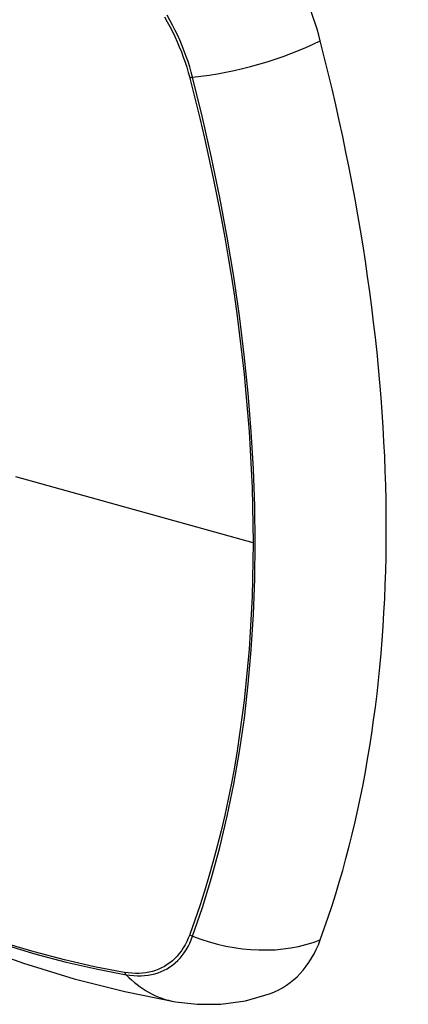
# Model space of a CAD drawing. Header units: inches. Extents: x 17 to 386, y 34 to 183.
# Tile 77 of 139: x 377.08 to 377.382, y 136.068 to 136.835. Entities that reach past the tile are written whole.
import ezdxf

# ---------------------------------------------------------------- set-up
doc = ezdxf.new("R2010")
doc.units = ezdxf.units.IN
doc.header["$MEASUREMENT"] = 0
doc.layers.add('Visible Edges(ANSI)', color=7, linetype='Continuous', lineweight=25)
doc.layers.add('Visible Tangent Edges(ANSI)', color=7, linetype='Continuous', lineweight=25)

msp = doc.modelspace()

# ---------------------------------------------------------------- linework, layer by layer
at = {"layer": 'Visible Edges(ANSI)', "flags": 128}
for points in [[(376.58679, 136.42093), (376.62259, 136.38678), (376.65896, 136.35401), (376.69584, 136.3227), (376.73319, 136.29288), (376.77095, 136.26462), (376.80908, 136.23796), (376.84754, 136.21295), (376.88628, 136.18965), (376.92525, 136.16809), (376.96441, 136.14834), (377.00372, 136.13043), (377.04314, 136.11442), (377.08261, 136.10036), (377.12211, 136.08829), (377.16157, 136.07828), (377.20095, 136.07037)], [(377.20095, 136.07037), (377.21798, 136.06842), (377.23629, 136.06854), (377.2555, 136.07123), (377.275, 136.07685)]]:
    msp.add_lwpolyline(points, dxfattribs=at)
at = {"layer": 'Visible Edges(ANSI)'}
for centre, major_axis, start_param, end_param in [((377.19559, 136.83916), (0.08858, -0.15343), 1.121659, 2.019933), ((376.44661, 136.96929), (-0.64961, 1.12515), 3.59073, 4.263252), ((377.19559, 136.23458), (0.08858, -0.15343), 6.184386, 6.732322)]:
    msp.add_ellipse(centre, major_axis=major_axis, ratio=0.57735, start_param=start_param, end_param=end_param, dxfattribs=at)
at = {"layer": 'Visible Tangent Edges(ANSI)'}
for p, q in [((377.21212, 136.79013), (377.21224, 136.78967)), ((377.26149, 136.42786), (377.07675, 136.47922)), ((377.21224, 136.12286), (377.21212, 136.12255)), ((377.16139, 136.09325), (377.16105, 136.09331))]:
    msp.add_line(p, q, dxfattribs=at)
at = {"layer": 'Visible Tangent Edges(ANSI)', "flags": 128}
for points in [[(377.19248, 136.83737), (377.19462, 136.83357), (377.19668, 136.82972), (377.19865, 136.82584), (377.20054, 136.82192), (377.20233, 136.81798), (377.20403, 136.81402), (377.20563, 136.81005), (377.20713, 136.80606), (377.20853, 136.80207), (377.20983, 136.79808), (377.21103, 136.7941), (377.21212, 136.79013)], [(377.21442, 136.79024), (377.21334, 136.7943), (377.21215, 136.79837), (377.21085, 136.80244), (377.20944, 136.80652), (377.20793, 136.8106), (377.20631, 136.81467), (377.20459, 136.81872), (377.20277, 136.82276), (377.20085, 136.82676), (377.19884, 136.83073), (377.19674, 136.83467), (377.19455, 136.83856)], [(377.21224, 136.78967), (377.21621, 136.77403), (377.22001, 136.75842), (377.22365, 136.74284), (377.22713, 136.7273), (377.23045, 136.71179), (377.2336, 136.6963), (377.23659, 136.68085), (377.23942, 136.66544), (377.24208, 136.65007), (377.24457, 136.63475), (377.2469, 136.61949), (377.24905, 136.60428), (377.25104, 136.58913), (377.25285, 136.57405), (377.25449, 136.55904), (377.25596, 136.5441), (377.25726, 136.52925), (377.25838, 136.51448), (377.25933, 136.49979), (377.26011, 136.4852), (377.26072, 136.47071), (377.26115, 136.45632), (377.26141, 136.44204), (377.26149, 136.42786)], [(377.21442, 136.12139), (377.22213, 136.14378), (377.22922, 136.16684), (377.23565, 136.19053), (377.24142, 136.21483), (377.24652, 136.23972), (377.25095, 136.26517), (377.2547, 136.29114), (377.25776, 136.31761), (377.26014, 136.34454), (377.26184, 136.3719), (377.26285, 136.39964), (377.26319, 136.42777), (377.26284, 136.4563), (377.26181, 136.48523), (377.2601, 136.51455), (377.25771, 136.54422), (377.25464, 136.57421), (377.25089, 136.60449), (377.24646, 136.63502), (377.24136, 136.66576), (377.2356, 136.69668), (377.22919, 136.72774), (377.22213, 136.75892), (377.21442, 136.79024)], [(377.26149, 136.42786), (377.26141, 136.41379), (377.26115, 136.39982), (377.26072, 136.38595), (377.26012, 136.37218), (377.25934, 136.3585), (377.25839, 136.34492), (377.25727, 136.33145), (377.25597, 136.3181), (377.2545, 136.30486), (377.25286, 136.29174), (377.25105, 136.27875), (377.24907, 136.26588), (377.24691, 136.25315), (377.24459, 136.24056), (377.2421, 136.2281), (377.23944, 136.21579), (377.23661, 136.20362), (377.23361, 136.19161), (377.23045, 136.17975), (377.22713, 136.16805), (377.22365, 136.15651), (377.22, 136.14513), (377.21622, 136.13397), (377.21224, 136.12286)], [(377.21212, 136.12255), (377.21103, 136.11983), (377.20983, 136.11723), (377.20853, 136.11474), (377.20713, 136.11238), (377.20562, 136.11013), (377.20402, 136.108), (377.20233, 136.106), (377.20054, 136.10413), (377.19865, 136.10239), (377.19668, 136.10078), (377.19462, 136.09931), (377.19248, 136.09798), (377.19026, 136.09679), (377.18796, 136.09574), (377.18558, 136.09484), (377.18313, 136.09408), (377.18062, 136.09346), (377.17804, 136.09299), (377.17539, 136.09266), (377.17269, 136.09249), (377.16994, 136.09246), (377.16713, 136.09258), (377.16428, 136.09284), (377.16139, 136.09325)], [(377.16263, 136.09149), (377.16561, 136.09104), (377.16854, 136.09074), (377.17142, 136.09059), (377.17425, 136.09059), (377.17702, 136.09075), (377.17974, 136.09107), (377.18239, 136.09153), (377.18497, 136.09215), (377.18748, 136.09292), (377.18991, 136.09384), (377.19227, 136.09491), (377.19455, 136.09613), (377.19674, 136.09749), (377.19884, 136.09899), (377.20085, 136.10064), (377.20277, 136.10243), (377.20459, 136.10436), (377.20631, 136.10641), (377.20793, 136.1086), (377.20944, 136.11092), (377.21085, 136.11336), (377.21215, 136.11592), (377.21334, 136.1186), (377.21442, 136.12139)], [(377.16105, 136.09331), (377.13787, 136.09772), (377.11447, 136.10301), (377.09089, 136.10917), (377.06713, 136.11619)], [(377.06829, 136.11468), (377.09215, 136.10759), (377.11584, 136.10135), (377.13934, 136.09599), (377.16263, 136.09149)]]:
    msp.add_lwpolyline(points, dxfattribs=at)
at = {"layer": 'Visible Tangent Edges(ANSI)'}
for centre, major_axis, ratio, start_param, end_param in [((376.82806, 136.62697), (-0.17318, 0.29996), 0.57735, 5.05527, 10.652693), ((377.2473, 136.83884), (-0.11437, -0.02947), 0.354513, 1.189336, 2.097696), ((377.21716, 136.79429), (-0.00954, -0.00241), 0.356312, 0.927458, 1.191165), ((377.21716, 136.1281), (-0.00927, 0.00332), 0.735414, 1.274627, 1.538334), ((377.2473, 136.20183), (-0.11089, 0.04067), 0.735518, 1.543956, 2.452315), ((377.16751, 136.09943), (0.00172, 0.00969), 0.732421, 2.38426, 2.647967), ((377.22117, 136.18674), (-0.02022, -0.11637), 0.735518, 5.786899, 6.283185)]:
    msp.add_ellipse(centre, major_axis=major_axis, ratio=ratio, start_param=start_param, end_param=end_param, dxfattribs=at)
msp.add_ellipse((376.82865, 136.62731), major_axis=(0.17111, -0.29637), ratio=0.57735, dxfattribs=at)

doc.saveas('drawing.dxf')
